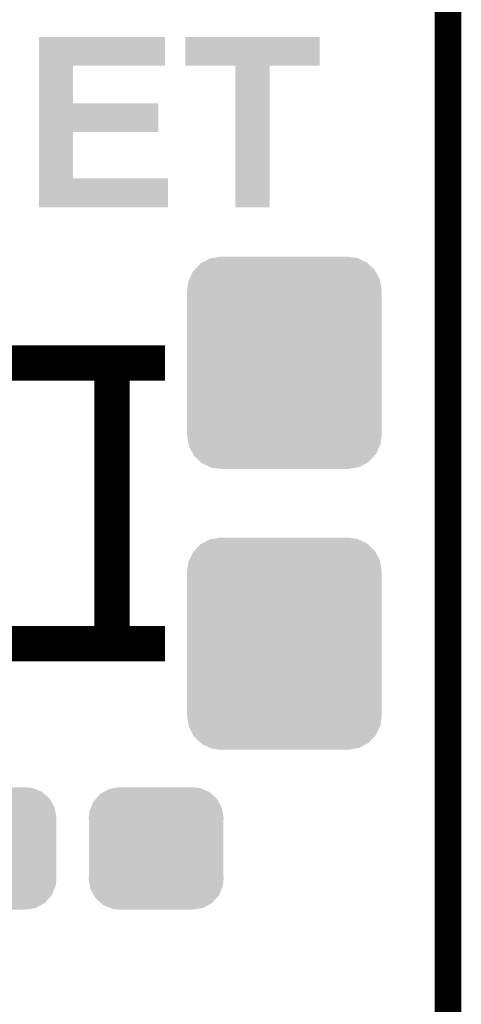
# Model space of a CAD drawing. Extents: x -1.3 to 24.2, y -3.9 to 53.4.
# Tile 36 of 51: x 21.7 to 24.2, y 30.2 to 35.8. Entities that reach past the tile are written whole.
import ezdxf

# ---------------------------------------------------------------- set-up
doc = ezdxf.new("R2010")
doc.units = 0
doc.layers.get('0').update_dxf_attribs({"linetype": 'CONTINUOUS'})
for name, color, linetype in [('SKOLL-I_CLICK_V101_GKO', 9, 'CONTINUOUS'), ('SKOLL-I_CLICK_V101_GTO', 11, 'CONTINUOUS'), ('SKOLL-I_CLICK_V101_GTS', 8, 'CONTINUOUS')]:
    doc.layers.add(name, color=color, linetype=linetype)

# ---------------------------------------------------------------- blocks, each defined once
blk = doc.blocks.new('CUSTOM_56')
for points in [[(-0.298526, 0.325596), (-0.268438, 0.342124), (0.30335, 0.325596), (0.2622, 0.342124)], [(-0.268438, 0.342124), (-0.233628, 0.347838), (0.2622, 0.342124), (0.247972, 0.347838)], [(-0.233628, 0.347838), (-0.20955, 0.35179), (0.247972, 0.347838), (0.20955, 0.35179)], [(-0.360486, 0.26887), (-0.34504, 0.286174), (0.357822, 0.26887), (0.348152, 0.286174)], [(-0.34504, 0.286174), (-0.320744, 0.31339), (0.348152, 0.286174), (0.317222, 0.31339)], [(-0.320744, 0.31339), (-0.298526, 0.325596), (0.317222, 0.31339), (0.30335, 0.325596)], [(-0.383124, 0.213652), (-0.37475, 0.234078), (0.380766, 0.213652), (0.377262, 0.234078)], [(-0.37475, 0.234078), (-0.360486, 0.26887), (0.377262, 0.234078), (0.357822, 0.26887)], [(-0.38735, 0.17526), (-0.383124, 0.213652), (0.38735, 0.17526), (0.380766, 0.213652)], [(-0.38608, 0.154124), (-0.38735, 0.17526), (0.38608, 0.154124), (0.38735, 0.17526)], [(-0.38608, -0.154124), (-0.38608, 0.154124), (0.38608, -0.154124), (0.38608, 0.154124)], [(-0.38735, -0.17526), (-0.38608, -0.154124), (0.38735, -0.17526), (0.38608, -0.154124)], [(-0.380764, -0.213652), (-0.38735, -0.17526), (0.383124, -0.213652), (0.38735, -0.17526)], [(-0.377262, -0.234078), (-0.380764, -0.213652), (0.374748, -0.234078), (0.383124, -0.213652)], [(-0.35782, -0.26887), (-0.377262, -0.234078), (0.360486, -0.26887), (0.374748, -0.234078)], [(-0.348152, -0.286174), (-0.35782, -0.26887), (0.345038, -0.286174), (0.360486, -0.26887)], [(-0.31722, -0.31339), (-0.348152, -0.286174), (0.320744, -0.31339), (0.345038, -0.286174)], [(-0.30335, -0.325596), (-0.31722, -0.31339), (0.298524, -0.325596), (0.320744, -0.31339)], [(-0.262198, -0.342124), (-0.30335, -0.325596), (0.268438, -0.342124), (0.298524, -0.325596)], [(-0.247972, -0.347838), (-0.262198, -0.342124), (0.233626, -0.347838), (0.268438, -0.342124)], [(-0.20955, -0.35179), (-0.247972, -0.347838), (0.20955, -0.35179), (0.233626, -0.347838)]]:
    blk.add_solid(points)
blk = doc.blocks.new('CUSTOM_113')
for points in [[(-0.517566, 0.533322), (-0.482522, 0.57028), (0.51948, 0.533322), (0.480504, 0.57028)], [(-0.482522, 0.57028), (-0.47121, 0.576274), (0.480504, 0.57028), (0.474182, 0.576274)], [(-0.47121, 0.576274), (-0.427362, 0.599506), (0.474182, 0.576274), (0.424052, 0.599506)], [(-0.427362, 0.599506), (-0.408956, 0.602522), (0.424052, 0.599506), (0.417544, 0.602522)], [(-0.408956, 0.602522), (-0.36576, 0.6096), (0.417544, 0.602522), (0.36576, 0.6096)], [(-0.547174, 0.478162), (-0.525474, 0.524982), (0.548706, 0.478162), (0.5239, 0.524982)], [(-0.525474, 0.524982), (-0.517566, 0.533322), (0.5239, 0.524982), (0.51948, 0.533322)], [(-0.5588, 0.41656), (-0.551722, 0.468344), (0.5588, 0.41656), (0.550316, 0.468344)], [(-0.551722, 0.468344), (-0.547174, 0.478162), (0.550316, 0.468344), (0.548706, 0.478162)], [(-0.5588, -0.41656), (-0.5588, 0.41656), (0.5588, -0.41656), (0.5588, 0.41656)], [(-0.550314, -0.468344), (-0.5588, -0.41656), (0.551722, -0.468344), (0.5588, -0.41656)], [(-0.548706, -0.478162), (-0.550314, -0.468344), (0.547172, -0.478162), (0.551722, -0.468344)], [(-0.523898, -0.524982), (-0.548706, -0.478162), (0.525474, -0.524982), (0.547172, -0.478162)], [(-0.51948, -0.533322), (-0.523898, -0.524982), (0.517564, -0.533322), (0.525474, -0.524982)], [(-0.480502, -0.57028), (-0.51948, -0.533322), (0.482522, -0.57028), (0.517564, -0.533322)], [(-0.474182, -0.576274), (-0.480502, -0.57028), (0.471208, -0.576274), (0.482522, -0.57028)], [(-0.42405, -0.599506), (-0.474182, -0.576274), (0.427362, -0.599506), (0.471208, -0.576274)], [(-0.417544, -0.602522), (-0.42405, -0.599506), (0.408954, -0.602522), (0.427362, -0.599506)], [(-0.36576, -0.6096), (-0.417544, -0.602522), (0.36576, -0.6096), (0.408954, -0.602522)]]:
    blk.add_solid(points)

msp = doc.modelspace()

# ---------------------------------------------------------------- linework, layer by layer
at = {"layer": 'SKOLL-I_CLICK_V101_GKO', "const_width": 0.1524}
msp.add_lwpolyline([(24.13, -1.27), (24.13, 51.054)], dxfattribs=at)
at = {"layer": 'SKOLL-I_CLICK_V101_GTO', "const_width": 0.2032}
for points in [[(19.7612, 33.8709), (22.5044, 33.8709)], [(22.1996, 32.258), (22.1996, 33.8709)], [(19.7612, 32.258), (22.5044, 32.258)]]:
    msp.add_lwpolyline(points, dxfattribs=at)
at = {"layer": 'SKOLL-I_CLICK_V101_GTO'}
for points in [[(21.780518, 35.57778), (21.78052, 35.742858), (22.504378, 35.57778), (22.5044, 35.742858)], [(21.78052, 35.742858), (21.780522, 35.74288), (22.5044, 35.742858), (21.780522, 35.74288)], [(22.62124, 35.577802), (22.62126, 35.742858), (23.393378, 35.577802), (23.3934, 35.742858)], [(22.62126, 35.742858), (22.621262, 35.74288), (23.3934, 35.742858), (22.621262, 35.74288)], [(21.780512, 35.36188), (21.780518, 35.577758), (21.976102, 35.36188), (21.97608, 35.577758)], [(21.780518, 35.577758), (21.780518, 35.57778), (21.97608, 35.577758), (22.504378, 35.57778)], [(22.908238, 35.57778), (22.62124, 35.577802), (23.393378, 35.57778), (23.393378, 35.577802)], [(22.90824, 35.577758), (22.908238, 35.57778), (23.10638, 35.577758), (23.393378, 35.57778)], [(22.90826, 34.765002), (22.90824, 35.577758), (23.106358, 34.765002), (23.10638, 35.577758)], [(21.780508, 35.19678), (21.780512, 35.361858), (22.466278, 35.19678), (22.4663, 35.361858)], [(21.780512, 35.361858), (21.780512, 35.36188), (22.4663, 35.361858), (21.976102, 35.36188)], [(21.780502, 34.93008), (21.780508, 35.196758), (21.976102, 34.93008), (21.97608, 35.196758)], [(21.780508, 35.196758), (21.780508, 35.19678), (21.97608, 35.196758), (22.466278, 35.19678)], [(21.7805, 34.765002), (21.780502, 34.930058), (22.522158, 34.765002), (22.52218, 34.930058)], [(21.780502, 34.930058), (21.780502, 34.93008), (22.52218, 34.930058), (21.976102, 34.93008)], [(22.522158, 34.76498), (21.7805, 34.765002), (22.522158, 34.76498), (22.522158, 34.765002)], [(23.106358, 34.76498), (22.90826, 34.765002), (23.106358, 34.76498), (23.106358, 34.765002)]]:
    msp.add_solid(points, dxfattribs=at)

# ---------------------------------------------------------------- block references
at = {"layer": 'SKOLL-I_CLICK_V101_GTS'}
for name, p in [('CUSTOM_113', (23.1902, 33.8709)), ('CUSTOM_113', (23.1902, 32.258)), ('CUSTOM_56', (21.49348, 31.08198)), ('CUSTOM_56', (22.4536, 31.08198))]:
    msp.add_blockref(name, p, dxfattribs=at)

doc.saveas('drawing.dxf')
